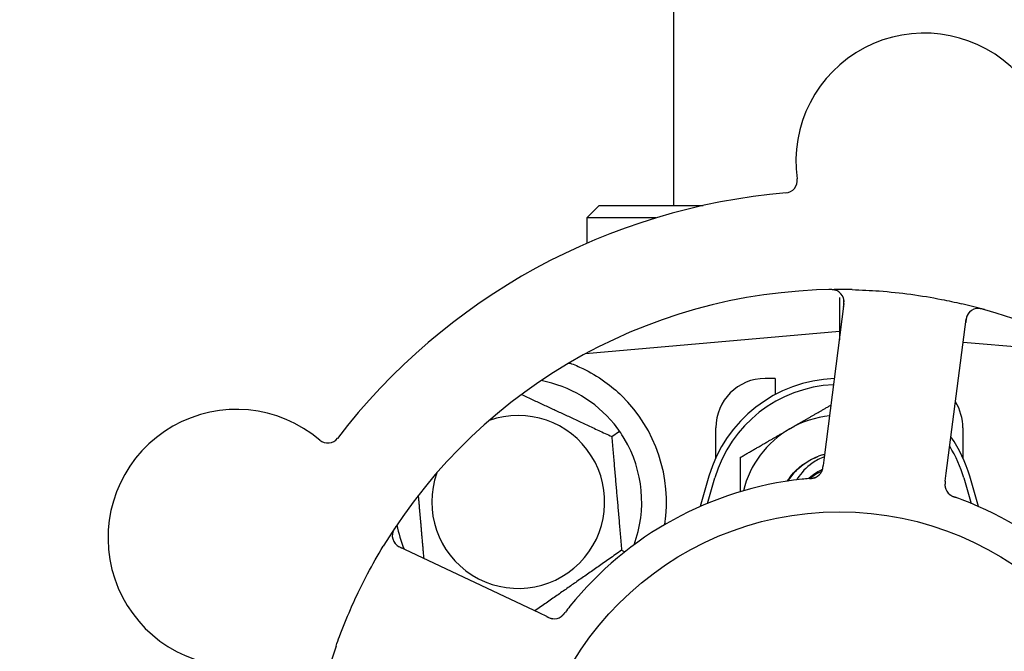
# Model space of a CAD drawing. Header units: inches. Extents: x 5 to 1128, y -85 to 748.
# Tile 59 of 256: x 130.43 to 132.92, y 219.37 to 220.97. Entities that reach past the tile are written whole.
import ezdxf

# ---------------------------------------------------------------- set-up
doc = ezdxf.new("R2010")
doc.units = ezdxf.units.IN
doc.header["$LTSCALE"] = 32
doc.header["$MEASUREMENT"] = 0
doc.layers.add('Dimension (ANSI)', color=7, linetype='Continuous', lineweight=25)
doc.layers.add('Visible (ANSI)', color=7, linetype='Continuous', lineweight=30)
doc.styles.add('Note Text (ANSI)', font='tahoma.ttf')
doc.dimstyles.new('SB Fraction-16 (ANSI)', dxfattribs={"dimscale": 32, "dimtxt": 0.125, "dimasz": 0.098425, "dimexe": 0.125, "dimexo": 0.0625, "dimgap": 0.031496, "dimtad": 0, "dimtih": 1, "dimtoh": 1, "dimdec": 4, "dimrnd": 1e-08, "dimzin": 0, "dimdsep": 46, "dimlunit": 5, "dimtxsty": 'Note Text (ANSI)', "dimcen": 0.09, "dimdle": 0.393701, "dimclrd": 256, "dimclre": 256, "dimclrt": 256, "dimadec": 0, "dimazin": 3, "dimtfac": 0.96, "dimtofl": 0, "dimtmove": 0, "dimatfit": 3, "dimfxl": 1, "dimfrac": 2, "dimtolj": 1, "dimtzin": 12, "dimlwd": -1, "dimlwe": -1, "dimarcsym": 0})

# ---------------------------------------------------------------- blocks, each defined once
blk = doc.blocks.new('*D16')
at = {"layer": 'Defpoints', "color": 0, "transparency": 16777216}
for p in [(170.8073, 474.9837), (79.917, 156.272), (130.8698, 156.272)]:
    blk.add_point(p, dxfattribs=at)
at = {"layer": 'Dimension (ANSI)', "transparency": 16777216}
for p, q in [((168.8073, 474.9837), (75.917, 474.9837)), ((79.917, 471.8341), (79.917, 330.6609)), ((79.917, 159.4216), (79.917, 323.5948)), ((128.8698, 156.272), (75.917, 156.272))]:
    blk.add_line(p, q, dxfattribs=at)
for points in [[(79.3921, 471.8341), (80.4419, 471.8341), (79.917, 474.9837)], [(79.3921, 159.4216), (80.4419, 159.4216), (79.917, 156.272)]]:
    blk.add_solid(points, dxfattribs=at)
at = {"layer": 'Dimension (ANSI)', "transparency": 16777216, "insert": (67.7142, 329.653), "char_height": 4, "attachment_point": 1, "style": 'Note Text (ANSI)'}
blk.add_mtext('\\A1;318 11/16', dxfattribs=at)

msp = doc.modelspace()

# ---------------------------------------------------------------- linework, layer by layer
at = {"layer": 'Visible (ANSI)'}
for p, q in [((132.083, 222.73158), (132.083, 220.50008)), ((131.8955, 220.50008), (131.86425, 220.46883)), ((131.8955, 220.50008), (132.15863, 220.50008)), ((132.03903, 220.46883), (131.86425, 220.46883)), ((131.86425, 220.46883), (131.86425, 220.40455)), ((132.503, 220.26732), (132.503, 220.18133)), ((132.51477, 220.25221), (132.46472, 219.8624)), ((132.77368, 219.82273), (132.82373, 220.21254)), ((132.503, 220.18133), (131.86102, 220.12516)), ((132.503, 220.18133), (132.503, 220.16057)), ((132.50564, 220.1811), (132.503, 220.18133)), ((133.14499, 220.12516), (132.81621, 220.15392)), ((131.86425, 220.1269), (131.86425, 220.12544)), ((132.3405, 220.06258), (132.3155, 220.06258)), ((132.3405, 220.06258), (132.3405, 220.02174)), ((132.1905, 219.86203), (132.1905, 219.93758)), ((132.8155, 219.93758), (132.8155, 219.86203)), ((131.92697, 219.91565), (131.94649, 219.92932)), ((132.46472, 219.8624), (132.46218, 219.84266)), ((132.173, 219.81508), (132.15067, 219.7385)), ((132.77115, 219.80302), (132.77368, 219.82273)), ((132.85534, 219.7385), (132.833, 219.81508)), ((132.16926, 219.74643), (132.188, 219.8107)), ((132.818, 219.8107), (132.83675, 219.74643)), ((131.74482, 219.46853), (131.38955, 219.63659)), ((131.95213, 219.62808), (131.96056, 219.62415)), ((131.76278, 219.46004), (131.74482, 219.46853))]:
    msp.add_line(p, q, dxfattribs=at)
msp.add_circle((132.503, 218.93758), 0.7875, dxfattribs=at)
for centre, radius, start, end in [((132.71791, 220.61134), 0.325, 337.56477, 187.80207), ((132.36496, 220.56297), 0.03125, 274.85452, 7.80207), ((132.503, 218.93758), 1.6, 94.81714, 142.5497), ((132.503, 218.93758), 1.35, 88.62287, 148.74397), ((132.48377, 220.25619), 0.03125, 352.68342, 90.83549), ((132.503, 218.93758), 1.35, 16.62287, 76.74397), ((132.85473, 220.20856), 0.03125, 74.53135, 172.68342), ((132.503, 219.71883), 0.34375, 92.10255, 163.7398), ((132.3155, 219.93758), 0.125, 90, 180), ((131.6905, 219.75008), 0.3125, 39.15807, 79.28378), ((132.503, 219.71883), 0.32812, 92.55546, 163.7398), ((131.6905, 219.75008), 0.375, 351.21293, 45.72238), ((132.6905, 219.93758), 0.125, 0, 31.69426), ((130.97757, 219.65918), 0.325, 49.56477, 259.80207), ((131.6905, 219.75008), 0.21875, 160.34111, 109.65889), ((132.503, 219.71883), 0.25, 95.68783, 120), ((132.503, 219.71883), 0.25, 120, 166.26096), ((132.503, 219.71883), 0.34375, 16.2602, 34.73634), ((131.20863, 219.93034), 0.03125, 229.56477, 322.51231), ((131.6905, 219.75008), 0.3125, 339.72028, 30.84193), ((132.503, 219.71883), 0.32812, 16.2602, 31.61609), ((132.503, 219.71883), 0.15625, 105.94214, 109.71036), ((132.503, 219.71883), 0.11727, 112.2465, 129.43252), ((132.43045, 219.84092), 0.03125, 293.46904, 335.46837), ((132.503, 218.93758), 0.875, 96.19111, 141.17573), ((132.80141, 219.79329), 0.03125, 190.67765, 232.13682), ((132.503, 218.93758), 0.875, 24.19111, 69.17573), ((131.6905, 219.75008), 0.3125, 190.71622, 202.42184), ((131.40292, 219.66484), 0.03125, 146.53135, 244.68342), ((131.78138, 219.48581), 0.03125, 262.67765, 304.13682), ((132.503, 218.93758), 1.35, 160.62287, 220.74397)]:
    msp.add_arc(centre, radius, start, end, dxfattribs=at)
for points, knots in [([(132.49695, 220.28452), (132.49669, 220.28464), (132.49636, 220.28478), (132.49524, 220.28522), (132.49436, 220.28553), (132.49234, 220.28611), (132.49111, 220.28639), (132.48894, 220.28675), (132.48825, 220.28685), (132.4865, 220.28706), (132.4854, 220.28715), (132.48307, 220.28729), (132.48181, 220.28733), (132.47985, 220.28736), (132.47911, 220.28735), (132.47766, 220.28734), (132.47695, 220.28733), (132.47623, 220.28731)], [0.051298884, 0.051298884, 0.051298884, 0.051298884, 0.057269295, 0.057269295, 0.069785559, 0.069785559, 0.08363266, 0.08363266, 0.08945843, 0.08945843, 0.097820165, 0.097820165, 0.107290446, 0.107290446, 0.113094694, 0.113094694, 0.118968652, 0.118968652, 0.118968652, 0.118968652]), ([(132.53545, 220.28719), (132.55837, 220.28664), (132.58113, 220.2855), (132.63047, 220.28181), (132.65734, 220.279), (132.71029, 220.27183), (132.73607, 220.26756), (132.77866, 220.25925), (132.79562, 220.2556), (132.81256, 220.25161)], [-0.73118965, -0.73118965, -0.73118965, -0.73118965, -0.55244576, -0.55244576, -0.34137939, -0.34137939, -0.13566771, -0.13566771, 0, 0, 0, 0]), ([(132.51374, 220.24416), (132.51386, 220.2451), (132.51398, 220.24604), (132.51441, 220.2497), (132.51465, 220.25241), (132.51476, 220.25697), (132.51468, 220.25891), (132.51433, 220.26209), (132.51407, 220.26351), (132.5135, 220.26572), (132.51324, 220.26653), (132.51294, 220.26738), (132.51288, 220.26756), (132.51282, 220.26772)], [0, 0, 0, 0, 0.007248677, 0.007248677, 0.028564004, 0.028564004, 0.047482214, 0.047482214, 0.065361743, 0.065361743, 0.076705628, 0.076705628, 0.079955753, 0.079955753, 0.079955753, 0.079955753]), ([(132.86987, 220.23677), (132.86927, 220.23694), (132.86867, 220.23711), (132.86705, 220.23755), (132.86601, 220.23783), (132.86407, 220.23829), (132.86317, 220.2385), (132.86084, 220.23896), (132.85939, 220.2392), (132.85686, 220.2395), (132.85573, 220.23959), (132.8538, 220.23966), (132.85297, 220.23966), (132.85132, 220.23959), (132.85052, 220.2395), (132.84963, 220.23938), (132.84944, 220.23935), (132.84928, 220.23933)], [0, 0, 0, 0, 0.005149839, 0.005149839, 0.013554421, 0.013554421, 0.020527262, 0.020527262, 0.031641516, 0.031641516, 0.041623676, 0.041623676, 0.051235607, 0.051235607, 0.06373445, 0.06373445, 0.067355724, 0.067355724, 0.067355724, 0.067355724]), ([(132.82948, 220.22698), (132.82931, 220.22673), (132.82911, 220.22643), (132.82813, 220.22492), (132.82729, 220.22338), (132.82604, 220.22047), (132.82553, 220.21904), (132.82447, 220.21532), (132.82395, 220.21292), (132.82337, 220.20941), (132.82322, 220.20837), (132.82294, 220.20638), (132.82282, 220.20543), (132.8227, 220.20448)], [0.058736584, 0.058736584, 0.058736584, 0.058736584, 0.064782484, 0.064782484, 0.086145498, 0.086145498, 0.103238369, 0.103238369, 0.123434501, 0.123434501, 0.131598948, 0.131598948, 0.13893919, 0.13893919, 0.13893919, 0.13893919]), ([(131.82161, 220.10141), (131.8324, 220.09738), (131.84343, 220.09266), (131.87155, 220.07908), (131.89118, 220.06771), (131.9249, 220.04337), (131.93932, 220.03123), (131.9523, 220.01856)], [1.39731378, 1.39731378, 1.39731378, 1.39731378, 1.49356897, 1.49356897, 1.66386875, 1.66386875, 1.79881771, 1.79881771, 1.79881771, 1.79881771]), ([(132.3712, 219.80254), (132.37592, 219.81008), (132.38129, 219.81721), (132.38727, 219.82381), (132.40442, 219.84271), (132.42641, 219.857), (132.45042, 219.86561)], [9.99046979, 9.99046979, 9.99046979, 9.99046979, 10.16152319, 10.16152319, 10.16152319, 10.65156368, 10.65156368, 10.65156368, 10.65156368]), ([(132.37366, 219.80296), (132.37515, 219.80543), (132.37672, 219.80785), (132.38476, 219.81953), (132.3922, 219.82809), (132.41499, 219.84897), (132.43194, 219.85929), (132.4503, 219.86592)], [-0.25639672, -0.25639672, -0.25639672, -0.25639672, -0.23449039, -0.23449039, -0.1487662, -0.1487662, 0, 0, 0, 0]), ([(132.465, 219.86457), (132.45426, 219.86031), (132.44403, 219.85482), (132.41932, 219.83747), (132.4063, 219.82396), (132.39583, 219.80748), (132.39533, 219.80668), (132.39484, 219.80587)], [-0.61635944, -0.61635944, -0.61635944, -0.61635944, -0.52774982, -0.52774982, -0.38555901, -0.38555901, -0.37828525, -0.37828525, -0.37828525, -0.37828525]), ([(132.45833, 219.82679), (132.45837, 219.82687), (132.45841, 219.82696), (132.45854, 219.82724), (132.45864, 219.82744), (132.45905, 219.82836), (132.4594, 219.82923), (132.46013, 219.83137), (132.46051, 219.83275), (132.46114, 219.83561), (132.46141, 219.83709), (132.46173, 219.83925), (132.46183, 219.83993), (132.46196, 219.84095), (132.46201, 219.84129), (132.46209, 219.84196), (132.46214, 219.84229), (132.46218, 219.84262)], [0.038929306, 0.038929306, 0.038929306, 0.038929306, 0.040726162, 0.040726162, 0.043941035, 0.043941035, 0.054249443, 0.054249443, 0.066768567, 0.066768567, 0.078206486, 0.078206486, 0.083402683, 0.083402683, 0.086046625, 0.086046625, 0.088630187, 0.088630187, 0.088630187, 0.088630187]), ([(132.45869, 219.82752), (132.45869, 219.82752), (132.45869, 219.82752), (132.45872, 219.82759), (132.45882, 219.82779), (132.4591, 219.82842), (132.45931, 219.82892), (132.45974, 219.83006), (132.45996, 219.83069), (132.46021, 219.83151), (132.46027, 219.83172), (132.46069, 219.83325), (132.46108, 219.83504), (132.46155, 219.83795), (132.46168, 219.83882), (132.46186, 219.84018), (132.46192, 219.84065), (132.46205, 219.84162), (132.46211, 219.84212), (132.46218, 219.84262)], [0.028019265, 0.028019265, 0.028019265, 0.028019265, 0.028672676, 0.028672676, 0.033062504, 0.033062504, 0.040781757, 0.040781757, 0.051074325, 0.051074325, 0.054504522, 0.054504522, 0.075062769, 0.075062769, 0.083066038, 0.083066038, 0.087153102, 0.087153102, 0.091266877, 0.091266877, 0.091266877, 0.091266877]), ([(132.42477, 219.80907), (132.42662, 219.81084), (132.42852, 219.81255), (132.43952, 219.82179), (132.44963, 219.82799), (132.46046, 219.83264)], [-2.04013267, -2.04013267, -2.04013267, -2.04013267, -2.02048123, -2.02048123, -1.92997412, -1.92997412, -1.92997412, -1.92997412]), ([(132.42705, 219.80927), (132.42658, 219.80923), (132.42607, 219.80919), (132.42552, 219.80914), (132.42064, 219.80871), (132.41398, 219.80805), (132.40864, 219.80747)], [0.48080563, 0.48080563, 0.48080563, 0.48080563, 0.5329828, 0.5329828, 0.5329828, 1, 1, 1, 1]), ([(132.42709, 219.80928), (132.42739, 219.8093), (132.42769, 219.80933), (132.42849, 219.8094), (132.429, 219.80945), (132.43058, 219.8096), (132.43167, 219.80971), (132.43393, 219.81), (132.43512, 219.81018), (132.43744, 219.8106), (132.43853, 219.81085), (132.44067, 219.81142), (132.44162, 219.81175), (132.44277, 219.8122), (132.44308, 219.81234), (132.44332, 219.81244)], [0.001596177, 0.001596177, 0.001596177, 0.001596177, 0.00393777, 0.00393777, 0.007842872, 0.007842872, 0.016055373, 0.016055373, 0.025513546, 0.025513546, 0.037191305, 0.037191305, 0.054193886, 0.054193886, 0.06155888, 0.06155888, 0.06155888, 0.06155888]), ([(132.42709, 219.80928), (132.42763, 219.80932), (132.42818, 219.80937), (132.42926, 219.80947), (132.42981, 219.80952), (132.43161, 219.80969), (132.43288, 219.80984), (132.43494, 219.81012), (132.43578, 219.81026), (132.43768, 219.81061), (132.43867, 219.81085), (132.44041, 219.81133), (132.44118, 219.81158), (132.44238, 219.81203), (132.44288, 219.81224), (132.44317, 219.81237), (132.44321, 219.81239), (132.44322, 219.81239), (132.44322, 219.81239), (132.44322, 219.81239)], [0, 0, 0, 0, 0.004180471, 0.004180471, 0.008305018, 0.008305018, 0.018114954, 0.018114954, 0.025612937, 0.025612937, 0.036850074, 0.036850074, 0.047489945, 0.047489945, 0.056089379, 0.056089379, 0.058286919, 0.058286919, 0.058652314, 0.058652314, 0.058652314, 0.058652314]), ([(132.77115, 219.80301), (132.77108, 219.80249), (132.77102, 219.80196), (132.77089, 219.80094), (132.77082, 219.80044), (132.77069, 219.79931), (132.77062, 219.79869), (132.77039, 219.79647), (132.77028, 219.79504), (132.77022, 219.79281), (132.77023, 219.79183), (132.77034, 219.79007), (132.77042, 219.78931), (132.7706, 219.78805), (132.7707, 219.78749), (132.77076, 219.78717), (132.77077, 219.78713), (132.77077, 219.78713), (132.77077, 219.78713), (132.77077, 219.78713)], [0, 0, 0, 0, 0.004355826, 0.004355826, 0.008687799, 0.008687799, 0.014307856, 0.014307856, 0.029588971, 0.029588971, 0.043844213, 0.043844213, 0.054171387, 0.054171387, 0.06195455, 0.06195455, 0.063871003, 0.063871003, 0.063878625, 0.063878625, 0.063878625, 0.063878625]), ([(132.77115, 219.80297), (132.77111, 219.80268), (132.77107, 219.80238), (132.77086, 219.80076), (132.7707, 219.79939), (132.77042, 219.79653), (132.77032, 219.79502), (132.77027, 219.79232), (132.77031, 219.79109), (132.77049, 219.78883), (132.77066, 219.78775), (132.77083, 219.78685), (132.77086, 219.78672), (132.77088, 219.78661)], [0, 0, 0, 0, 0.002309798, 0.002309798, 0.012623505, 0.012623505, 0.02433842, 0.02433842, 0.035397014, 0.035397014, 0.047442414, 0.047442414, 0.049661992, 0.049661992, 0.049661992, 0.049661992]), ([(132.78164, 219.76909), (132.78182, 219.76894), (132.78206, 219.76876), (132.78276, 219.76823), (132.78329, 219.76787), (132.78442, 219.76714), (132.78502, 219.76678), (132.78626, 219.7661), (132.78688, 219.76578), (132.78839, 219.76506), (132.78933, 219.76464), (132.79074, 219.76405), (132.79116, 219.76388), (132.79271, 219.76327), (132.79387, 219.76283), (132.79539, 219.76228), (132.79577, 219.76215), (132.79632, 219.76195), (132.79648, 219.76189), (132.79665, 219.76183)], [0.044252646, 0.044252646, 0.044252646, 0.044252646, 0.05067159, 0.05067159, 0.061250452, 0.061250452, 0.07105005, 0.07105005, 0.078610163, 0.078610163, 0.087196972, 0.087196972, 0.090753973, 0.090753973, 0.100050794, 0.100050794, 0.103147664, 0.103147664, 0.104517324, 0.104517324, 0.104517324, 0.104517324]), ([(132.78193, 219.76885), (132.78193, 219.76885), (132.78195, 219.76883), (132.78206, 219.76875), (132.78217, 219.76866), (132.78253, 219.76839), (132.78282, 219.76817), (132.78383, 219.76747), (132.78462, 219.76697), (132.78637, 219.766), (132.78731, 219.76552), (132.78953, 219.76451), (132.79088, 219.76396), (132.79352, 219.76295), (132.79483, 219.76248), (132.79629, 219.76196), (132.79647, 219.7619), (132.79665, 219.76183)], [0.030853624, 0.030853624, 0.030853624, 0.030853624, 0.032941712, 0.032941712, 0.036385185, 0.036385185, 0.042347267, 0.042347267, 0.055267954, 0.055267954, 0.065838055, 0.065838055, 0.077516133, 0.077516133, 0.087897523, 0.087897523, 0.089364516, 0.089364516, 0.089364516, 0.089364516]), ([(131.38076, 219.68796), (131.38041, 219.68744), (131.38007, 219.68692), (131.37915, 219.68552), (131.37857, 219.68462), (131.37752, 219.68292), (131.37705, 219.68212), (131.37589, 219.68005), (131.37522, 219.67875), (131.37414, 219.67643), (131.37371, 219.67539), (131.37305, 219.67358), (131.3728, 219.67278), (131.37235, 219.67119), (131.37218, 219.6704), (131.37203, 219.66952), (131.37199, 219.66933), (131.37197, 219.66917)], [0, 0, 0, 0, 0.005149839, 0.005149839, 0.013554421, 0.013554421, 0.020527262, 0.020527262, 0.031641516, 0.031641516, 0.041623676, 0.041623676, 0.051235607, 0.051235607, 0.06373445, 0.06373445, 0.067355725, 0.067355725, 0.067355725, 0.067355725]), ([(131.3776, 219.64653), (131.37778, 219.64629), (131.378, 219.646), (131.37913, 219.64461), (131.38034, 219.64333), (131.38272, 219.64124), (131.38392, 219.64031), (131.38714, 219.63815), (131.38926, 219.63692), (131.39242, 219.63528), (131.39336, 219.63481), (131.39516, 219.63394), (131.39603, 219.63353), (131.3969, 219.63312)], [0.058736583, 0.058736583, 0.058736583, 0.058736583, 0.064782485, 0.064782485, 0.086145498, 0.086145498, 0.103238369, 0.103238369, 0.123434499, 0.123434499, 0.131598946, 0.131598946, 0.138939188, 0.138939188, 0.138939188, 0.138939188]), ([(131.22947, 219.38549), (131.23236, 219.3937), (131.23533, 219.40188), (131.247, 219.43313), (131.25618, 219.45578), (131.27321, 219.49475), (131.28077, 219.51114), (131.29537, 219.5412), (131.30231, 219.55489), (131.32189, 219.59193), (131.33501, 219.61509), (131.34894, 219.63804)], [-0.73117437, -0.73117437, -0.73117437, -0.73117437, -0.66329539, -0.66329539, -0.47009836, -0.47009836, -0.32966499, -0.32966499, -0.20932583, -0.20932583, 0, 0, 0, 0]), ([(131.79829, 219.45952), (131.79849, 219.45965), (131.79873, 219.45982), (131.79945, 219.46033), (131.79996, 219.46072), (131.801, 219.46157), (131.80153, 219.46203), (131.80256, 219.463), (131.80305, 219.46349), (131.80421, 219.4647), (131.8049, 219.46547), (131.80589, 219.46662), (131.80619, 219.46697), (131.80725, 219.46825), (131.80802, 219.46923), (131.80902, 219.4705), (131.80926, 219.47082), (131.80961, 219.47128), (131.80972, 219.47142), (131.80983, 219.47156)], [0.044252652, 0.044252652, 0.044252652, 0.044252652, 0.050671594, 0.050671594, 0.061250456, 0.061250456, 0.071050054, 0.071050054, 0.078610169, 0.078610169, 0.087196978, 0.087196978, 0.090753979, 0.090753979, 0.100050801, 0.100050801, 0.10314767, 0.10314767, 0.10451733, 0.10451733, 0.10451733, 0.10451733]), ([(131.79861, 219.45973), (131.79861, 219.45973), (131.79863, 219.45974), (131.79875, 219.45982), (131.79886, 219.4599), (131.79923, 219.46016), (131.79953, 219.46037), (131.80051, 219.46111), (131.80123, 219.46171), (131.80269, 219.46307), (131.80343, 219.46382), (131.80508, 219.46562), (131.80603, 219.46673), (131.8078, 219.46893), (131.80865, 219.47003), (131.8096, 219.47125), (131.80971, 219.47141), (131.80983, 219.47156)], [0.030853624, 0.030853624, 0.030853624, 0.030853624, 0.032941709, 0.032941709, 0.03638518, 0.03638518, 0.042347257, 0.042347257, 0.055267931, 0.055267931, 0.065838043, 0.065838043, 0.077516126, 0.077516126, 0.087897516, 0.087897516, 0.089364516, 0.089364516, 0.089364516, 0.089364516]), ([(131.76278, 219.46004), (131.76326, 219.45981), (131.76374, 219.45958), (131.76468, 219.45914), (131.76513, 219.45893), (131.76617, 219.45845), (131.76674, 219.45819), (131.76877, 219.45729), (131.7701, 219.45675), (131.7722, 219.45599), (131.77313, 219.4557), (131.77484, 219.45527), (131.77559, 219.4551), (131.77685, 219.45489), (131.77741, 219.45481), (131.77773, 219.45477), (131.77778, 219.45476), (131.77778, 219.45476), (131.77778, 219.45476), (131.77778, 219.45476)], [0, 0, 0, 0, 0.004355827, 0.004355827, 0.008687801, 0.008687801, 0.014307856, 0.014307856, 0.029588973, 0.029588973, 0.043844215, 0.043844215, 0.054171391, 0.054171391, 0.061954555, 0.061954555, 0.063871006, 0.063871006, 0.063878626, 0.063878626, 0.063878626, 0.063878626]), ([(131.76282, 219.46002), (131.76309, 219.45989), (131.76336, 219.45976), (131.76484, 219.45907), (131.76609, 219.45848), (131.76872, 219.45734), (131.77013, 219.45677), (131.77268, 219.45589), (131.77386, 219.45555), (131.77607, 219.45503), (131.77715, 219.45485), (131.77806, 219.45474), (131.77819, 219.45472), (131.7783, 219.45471)], [0, 0, 0, 0, 0.002309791, 0.002309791, 0.012623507, 0.012623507, 0.024338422, 0.024338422, 0.035397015, 0.035397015, 0.047442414, 0.047442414, 0.049661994, 0.049661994, 0.049661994, 0.049661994])]:
    msp.add_open_spline(points, degree=3, knots=knots, dxfattribs=at)
for points, weights in [([(131.81847, 220.10115), (131.82004, 220.10128), (131.82161, 220.10141)], [0.999914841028, 0.999914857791, 0.999914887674]), ([(131.69893, 220.02199), (131.80957, 219.9704), (131.92697, 219.91565)], [1.07748863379, 1.18694802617, 1.04422863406]), ([(132.378, 219.93533), (132.42721, 219.96374), (132.48178, 219.99525)], [1, 1.03200893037, 1.01002889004]), ([(131.92697, 219.91565), (131.93955, 219.77187), (131.95213, 219.62808)], [1.04422863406, 1.20577136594, 1.04422863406]), ([(132.253, 219.86316), (132.31999, 219.90184), (132.378, 219.93533)], [1, 1.0379548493, 1]), ([(132.253, 219.7761), (132.253, 219.81706), (132.253, 219.86316)], [1.01840264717, 1.02228011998, 1]), ([(131.45206, 219.60702), (131.44472, 219.69091), (131.43804, 219.76725)], [1.06521891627, 1.14516515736, 1.11819795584]), ([(131.95213, 219.62808), (131.84046, 219.54989), (131.73256, 219.47433)], [1.04422863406, 1.19550179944, 1.06346205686])]:
    msp.add_rational_spline(points, weights, degree=2, dxfattribs=at)
for points in [[(131.94649, 219.92932), (131.94211, 219.93556), (131.93738, 219.9418), (131.93282, 219.94741)], [(131.95881, 219.91029), (131.9551, 219.91649), (131.95086, 219.92307), (131.94649, 219.92932)], [(132.46009, 219.86907), (132.46197, 219.86961), (132.46386, 219.87011), (132.46577, 219.87057)], [(132.46009, 219.86907), (132.46204, 219.86962), (132.46394, 219.87011), (132.46576, 219.87054)], [(132.81407, 219.75542), (132.80848, 219.75754), (132.8013, 219.76017), (132.79664, 219.76183)], [(131.82131, 219.48614), (131.81757, 219.48149), (131.81285, 219.47547), (131.80983, 219.47155)]]:
    msp.add_open_spline(points, degree=3, dxfattribs=at)

# ---------------------------------------------------------------- dimensions: what is measured, and where the dimension line sits
at = {"layer": 'Dimension (ANSI)'}
dim = msp.add_linear_dim(base=(79.91701, 156.27197), p1=(170.80726, 474.98367), p2=(130.86976, 156.27197), angle=270, dimstyle='SB Fraction-16 (ANSI)', override={"dimgap": 0.031496, "dimdec": 4, "dimtol": 0, "dimlim": 0, "dimtp": 0, "dimtm": 0, "dimtdec": 2, "dimatfit": 1}, dxfattribs=at)
dim.commit()
dim.dimension.update_dxf_attribs({"geometry": '*D16', "text_midpoint": (79.91701, 327.12782), "dimtype": 160})

doc.saveas('drawing.dxf')
